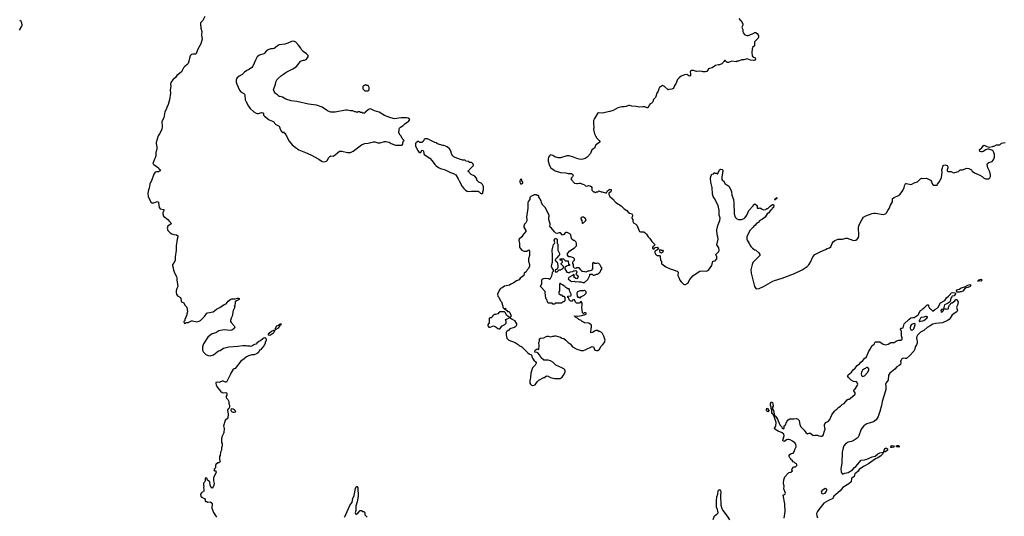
# Model space of a CAD drawing. Header units: inches. Extents: x 2473073 to 2657680, y 705365 to 849016.
# Tile 24 of 151: x 2529744 to 2547674, y 741884 to 750927. Entities that reach past the tile are written whole.
import ezdxf

# ---------------------------------------------------------------- set-up
doc = ezdxf.new("R2010")
doc.units = ezdxf.units.IN
doc.header["$MEASUREMENT"] = 0
for name, color, linetype in [('C5725', 7, 'Continuous'), ('C5734', 7, 'Continuous'), ('C5735', 7, 'Continuous'), ('C5744', 7, 'Continuous'), ('C5745', 7, 'Continuous')]:
    doc.layers.add(name, color=color, linetype=linetype)

msp = doc.modelspace()

# ---------------------------------------------------------------- linework, layer by layer
at = {"layer": 'C5725', "color": 5, "elevation": 40}
msp.add_lwpolyline([(2529741, 750739), (2529784, 750810), (2529789, 750830), (2529785, 750870), (2529773, 750893), (2529744, 750910)], dxfattribs=at)
at = {"layer": 'C5734', "color": 5}
for points, elevation in [([(2532703, 750000), (2532695, 749985), (2532655, 749945), (2532605, 749910), (2532584, 749876), (2532534, 749830), (2532498, 749782), (2532493, 749750), (2532497, 749710), (2532483, 749650), (2532490, 749590), (2532470, 749470), (2532450, 749385), (2532425, 749330), (2532412, 749290), (2532388, 749250), (2532370, 749142), (2532335, 749070), (2532340, 748990), (2532333, 748927), (2532293, 748850), (2532265, 748810), (2532231, 748690), (2532230, 748670), (2532244, 748610), (2532242, 748570), (2532224, 748510), (2532221, 748450), (2532211, 748410), (2532198, 748390), (2532171, 748310), (2532188, 748288), (2532270, 748231), (2532278, 748218), (2532311, 748190), (2532290, 748168), (2532270, 748158), (2532236, 748156), (2532211, 748149), (2532187, 748113), (2532151, 748010), (2532115, 747930), (2532100, 747860), (2532088, 747830), (2532077, 747770), (2532085, 747705), (2532130, 747602), (2532152, 747592), (2532188, 747592), (2532250, 747618), (2532270, 747602), (2532275, 747590), (2532283, 747510), (2532290, 747498), (2532305, 747485), (2532372, 747470), (2532371, 747450), (2532351, 747410), (2532351, 747389), (2532366, 747350), (2532385, 747330), (2532445, 747290), (2532471, 747251), (2532498, 747230), (2532502, 747210), (2532442, 747170), (2532431, 747130), (2532445, 747090), (2532458, 747070), (2532484, 747044), (2532512, 747030), (2532550, 747017), (2532602, 747010), (2532627, 746990), (2532627, 746970), (2532613, 746930), (2532591, 746810), (2532591, 746730), (2532576, 746610), (2532576, 746550), (2532557, 746503), (2532527, 746470), (2532528, 746452), (2532542, 746410), (2532548, 746368), (2532568, 746308), (2532598, 746250), (2532605, 746225), (2532607, 746187), (2532625, 746070), (2532606, 746030), (2532596, 745990), (2532595, 745955), (2532601, 745930), (2532620, 745900), (2532671, 745870), (2532681, 745850), (2532683, 745810), (2532690, 745792), (2532733, 745773), (2532752, 745730), (2532785, 745690), (2532796, 745650), (2532798, 745610), (2532785, 745570), (2532785, 745550), (2532754, 745470), (2532754, 745450), (2532734, 745430), (2532738, 745398), (2532750, 745394), (2532762, 745398), (2532770, 745414), (2532810, 745414), (2532870, 745442), (2532890, 745442), (2532970, 745427), (2533010, 745435), (2533039, 745450), (2533079, 745490), (2533110, 745525), (2533150, 745582), (2533169, 745591), (2533230, 745599), (2533268, 745610), (2533330, 745656), (2533390, 745686), (2533470, 745741), (2533506, 745754), (2533541, 745799), (2533590, 745835), (2533610, 745846), (2533670, 745842), (2533710, 745856), (2533730, 745856), (2533742, 745850), (2533742, 745830), (2533691, 745809), (2533671, 745789), (2533671, 745771), (2533659, 745721), (2533652, 745710), (2533662, 745690), (2533631, 745630), (2533616, 745530), (2533596, 745490), (2533586, 745450), (2533586, 745430), (2533595, 745410), (2533651, 745350), (2533661, 745330), (2533651, 745310), (2533642, 745298), (2533610, 745275), (2533574, 745266), (2533470, 745277), (2533370, 745262), (2533318, 745222), (2533250, 745204), (2533204, 745176), (2533170, 745148), (2533090, 745026), (2533072, 744970), (2533072, 744910), (2533092, 744870), (2533132, 744830), (2533174, 744810), (2533210, 744805), (2533274, 744826), (2533365, 744895), (2533394, 744906), (2533454, 744946), (2533550, 744971), (2533719, 744981), (2533810, 744996), (2533870, 744996), (2533891, 744991), (2533930, 744991), (2533950, 744985), (2533970, 744988), (2534007, 745013), (2534068, 745030), (2534069, 745051), (2534095, 745070), (2534130, 745084), (2534170, 745122), (2534188, 745132), (2534210, 745141), (2534226, 745130), (2534231, 745089), (2534212, 745050), (2534212, 745030), (2534190, 744986), (2534130, 744918), (2534112, 744908), (2534090, 744868), (2534070, 744849), (2534017, 744823), (2533970, 744824), (2533910, 744804), (2533874, 744786), (2533830, 744749), (2533771, 744710), (2533670, 744575), (2533650, 744569), (2533627, 744553), (2533591, 744490), (2533585, 744470), (2533562, 744438), (2533510, 744328), (2533490, 744329), (2533450, 744345), (2533430, 744344), (2533390, 744324), (2533370, 744322), (2533350, 744328), (2533318, 744322), (2533314, 744310), (2533325, 744270), (2533348, 744228), (2533400, 744160), (2533430, 744139), (2533450, 744135), (2533499, 744139), (2533511, 744131), (2533519, 744119), (2533518, 744090), (2533505, 744070), (2533505, 744045), (2533510, 744034), (2533534, 744010), (2533552, 743972), (2533553, 743933), (2533562, 743910), (2533562, 743870), (2533552, 743850), (2533540, 743840), (2533531, 743810), (2533538, 743750), (2533532, 743670), (2533485, 743630), (2533456, 743530), (2533465, 743485), (2533461, 743410), (2533456, 743390), (2533426, 743330), (2533418, 743290), (2533422, 743230), (2533432, 743210), (2533432, 743170), (2533418, 743130), (2533422, 743090), (2533402, 743050), (2533394, 742990), (2533382, 742970), (2533382, 742910), (2533392, 742890), (2533391, 742870), (2533370, 742858), (2533350, 742858), (2533318, 742830), (2533311, 742810), (2533311, 742769), (2533290, 742746), (2533282, 742730), (2533290, 742714), (2533310, 742714), (2533314, 742710), (2533321, 742690), (2533310, 742655), (2533275, 742590), (2533276, 742530), (2533284, 742484), (2533282, 742450), (2533270, 742422), (2533250, 742398), (2533230, 742408), (2533215, 742450), (2533209, 742509), (2533163, 742543), (2533150, 742578), (2533130, 742586), (2533122, 742570), (2533122, 742530), (2533110, 742506), (2533093, 742487), (2533092, 742450), (2533098, 742430), (2533092, 742410), (2533098, 742370), (2533097, 742343), (2533091, 742329), (2533070, 742322), (2533052, 742310), (2533038, 742290), (2533042, 742242), (2533053, 742233), (2533070, 742232), (2533082, 742222), (2533111, 742211), (2533122, 742190), (2533122, 742170), (2533130, 742154), (2533150, 742154), (2533170, 742142), (2533210, 742146), (2533234, 742134), (2533247, 742110), (2533251, 742090), (2533241, 742050), (2533241, 742030), (2533273, 741953), (2533295, 741915), (2533328, 741868)], 40), ([(2533878, 750000), (2533838, 749970), (2533816, 749944), (2533798, 749930), (2533740, 749900), (2533704, 749870), (2533691, 749850), (2533685, 749830), (2533688, 749792), (2533699, 749750), (2533745, 749645), (2533770, 749615), (2533823, 749583), (2533835, 749570), (2533844, 749550), (2533853, 749470), (2533868, 749430), (2533910, 749351), (2533941, 749310), (2534010, 749251), (2534050, 749225), (2534070, 749219), (2534090, 749220), (2534150, 749238), (2534171, 749230), (2534186, 749210), (2534187, 749187), (2534202, 749170), (2534290, 749106), (2534350, 749081), (2534370, 749066), (2534384, 749044), (2534410, 749019), (2534467, 748990), (2534476, 748976), (2534490, 748932), (2534510, 748892), (2534530, 748874), (2534542, 748878), (2534550, 748892), (2534552, 748870), (2534570, 748858), (2534590, 748831), (2534650, 748714), (2534707, 748650), (2534763, 748603), (2534830, 748554), (2534950, 748511), (2535045, 748465), (2535190, 748388), (2535250, 748345), (2535290, 748339), (2535330, 748348), (2535349, 748370), (2535370, 748411), (2535390, 748436), (2535410, 748446), (2535450, 748443), (2535470, 748451), (2535490, 748465), (2535530, 748505), (2535569, 748531), (2535610, 748531), (2535711, 748511), (2535770, 748511), (2535815, 748530), (2535970, 748646), (2536010, 748666), (2536030, 748671), (2536090, 748679), (2536190, 748701), (2536210, 748701), (2536267, 748687), (2536310, 748687), (2536390, 748711), (2536410, 748711), (2536470, 748696), (2536510, 748671), (2536590, 748645), (2536696, 748644), (2536722, 748658), (2536728, 748712), (2536742, 748718), (2536746, 748730), (2536710, 748766), (2536690, 748806), (2536670, 748826), (2536650, 748866), (2536649, 748890), (2536655, 748910), (2536655, 748930), (2536662, 748950), (2536678, 748970), (2536730, 749002), (2536758, 749030), (2536800, 749060), (2536826, 749070), (2536846, 749110), (2536816, 749136), (2536790, 749142), (2536690, 749141), (2536570, 749123), (2536547, 749127), (2536484, 749144), (2536390, 749181), (2536290, 749241), (2536206, 749270), (2536130, 749306), (2536094, 749290), (2536050, 749246), (2536038, 749242), (2536030, 749226), (2535990, 749226), (2535976, 749236), (2535950, 749238), (2535930, 749246), (2535910, 749246), (2535890, 749238), (2535867, 749247), (2535850, 749248), (2535810, 749268), (2535770, 749268), (2535710, 749282), (2535680, 749280), (2535490, 749245), (2535410, 749245), (2535389, 749249), (2535348, 749270), (2535250, 749333), (2535150, 749369), (2535006, 749390), (2534790, 749439), (2534686, 749450), (2534590, 749479), (2534530, 749519), (2534490, 749529), (2534470, 749529), (2534438, 749558), (2534402, 749582), (2534382, 749610), (2534369, 749649), (2534401, 749750), (2534413, 749807), (2534424, 749830), (2534460, 749860), (2534509, 749911), (2534550, 749936), (2534570, 749955), (2534610, 749979), (2534655, 750000)], 60), ([(2540000, 748390), (2539970, 748383), (2539930, 748386), (2539890, 748397), (2539830, 748424), (2539750, 748449), (2539710, 748449), (2539594, 748410), (2539551, 748409), (2539490, 748429), (2539450, 748455), (2539410, 748468), (2539390, 748448), (2539375, 748425), (2539367, 748390), (2539367, 748350), (2539391, 748270), (2539418, 748230), (2539458, 748198), (2539495, 748175), (2539590, 748147), (2539690, 748136), (2539730, 748126), (2539790, 748125), (2539800, 748120), (2539814, 748110), (2539822, 748090), (2539812, 748068), (2539790, 748046), (2539782, 748030), (2539792, 748010), (2539850, 747952), (2539890, 747942), (2539910, 747942), (2539930, 747952), (2539950, 747951), (2540000, 747931)], 60), ([(2540000, 746340), (2539982, 746342), (2539970, 746366), (2539930, 746406), (2539890, 746406), (2539870, 746398), (2539842, 746402), (2539828, 746430), (2539827, 746467), (2539818, 746490), (2539818, 746510), (2539830, 746534), (2539846, 746550), (2539846, 746570), (2539826, 746590), (2539774, 746606), (2539747, 746607), (2539720, 746640), (2539718, 746670), (2539763, 746717), (2539846, 746770), (2539886, 746810), (2539886, 746850), (2539876, 746876), (2539850, 746906), (2539830, 746906), (2539798, 746930), (2539785, 746965), (2539782, 747010), (2539762, 747030), (2539711, 747049), (2539690, 747049), (2539677, 747043), (2539650, 747018), (2539630, 747006), (2539590, 747046), (2539570, 747046), (2539530, 747035), (2539510, 747042), (2539482, 747062), (2539430, 747128), (2539406, 747150), (2539398, 747170), (2539406, 747190), (2539406, 747210), (2539389, 747249), (2539378, 747290), (2539378, 747330), (2539388, 747350), (2539388, 747370), (2539310, 747506), (2539268, 747550), (2539248, 747590), (2539247, 747607), (2539238, 747630), (2539200, 747700), (2539196, 747716), (2539190, 747726), (2539170, 747726), (2539150, 747738), (2539110, 747738), (2539054, 747710), (2539034, 747690), (2539034, 747650), (2539006, 747614), (2538998, 747590), (2538995, 747495), (2538976, 747330), (2538981, 747290), (2538977, 747263), (2538962, 747230), (2538937, 747203), (2538926, 747170), (2538926, 747150), (2538962, 747090), (2538958, 747070), (2538918, 747022), (2538888, 746972), (2538839, 746930), (2538834, 746910), (2538847, 746850), (2538846, 746790), (2538850, 746774), (2538891, 746731), (2538910, 746718), (2538930, 746711), (2538970, 746711), (2538988, 746712), (2539010, 746734), (2539030, 746714), (2539025, 746630), (2539012, 746570), (2539012, 746530), (2539026, 746470), (2539025, 746430), (2539002, 746390), (2538986, 746374), (2538970, 746338), (2538931, 746309), (2538922, 746270), (2538902, 746250), (2538860, 746220), (2538838, 746190), (2538790, 746169), (2538730, 746129), (2538686, 746114), (2538665, 746095), (2538635, 746085), (2538570, 746073), (2538533, 746047), (2538498, 746030), (2538479, 746010), (2538445, 745930), (2538450, 745894), (2538470, 745874), (2538502, 745810), (2538518, 745790), (2538542, 745710), (2538544, 745684), (2538570, 745654), (2538582, 745658), (2538587, 745673), (2538593, 745673), (2538598, 745638), (2538613, 745633), (2538630, 745614), (2538653, 745613), (2538670, 745594), (2538691, 745530), (2538674, 745510), (2538678, 745498), (2538690, 745494), (2538710, 745472), (2538752, 745450), (2538792, 745390), (2538790, 745366), (2538777, 745343), (2538762, 745330), (2538750, 745322), (2538670, 745295), (2538650, 745275), (2538623, 745257), (2538610, 745242), (2538603, 745230), (2538601, 745190), (2538618, 745130), (2538651, 745090), (2538766, 745046), (2538822, 745010), (2538846, 744986), (2538870, 744982), (2538890, 744971), (2539000, 744860), (2539024, 744844), (2539030, 744834), (2539053, 744833), (2539071, 744811), (2539071, 744790), (2539082, 744762), (2539105, 744730), (2539152, 744690), (2539151, 744670), (2539130, 744638), (2539085, 744590), (2539051, 744489), (2539046, 744410), (2539036, 744350), (2539036, 744310), (2539045, 744290), (2539062, 744270), (2539090, 744265), (2539130, 744278), (2539170, 744332), (2539200, 744360), (2539290, 744412), (2539310, 744414), (2539316, 744424), (2539340, 744440), (2539370, 744438), (2539410, 744411), (2539450, 744398), (2539490, 744391), (2539587, 744393), (2539620, 744420), (2539648, 744452), (2539675, 744510), (2539675, 744530), (2539669, 744550), (2539650, 744569), (2539618, 744590), (2539510, 744635), (2539450, 744689), (2539410, 744715), (2539370, 744729), (2539288, 744728), (2539238, 744770), (2539210, 744826), (2539180, 744860), (2539170, 744868), (2539126, 744870), (2539130, 744912), (2539168, 744932), (2539190, 744922), (2539198, 744930), (2539201, 744990), (2539198, 745050), (2539208, 745072), (2539210, 745114), (2539226, 745130), (2539290, 745132), (2539330, 745158), (2539350, 745162), (2539370, 745162), (2539410, 745152), (2539450, 745162), (2539470, 745162), (2539490, 745172), (2539510, 745171), (2539590, 745145), (2539614, 745130), (2539650, 745122), (2539691, 745091), (2539732, 745050), (2539766, 745026), (2539811, 744970), (2539892, 744930), (2539948, 744908), (2539970, 744904), (2540000, 744904)], 60), ([(2540000, 747330), (2539988, 747332), (2539970, 747322), (2539961, 747310), (2539962, 747302), (2539978, 747270), (2539984, 747224), (2539990, 747214), (2539998, 747222), (2540000, 747222)], 60), ([(2540000, 745582), (2539990, 745586), (2539981, 745690), (2539989, 745730), (2539988, 745768), (2539970, 745798), (2539954, 745790), (2539946, 745774), (2539935, 745765), (2539902, 745762), (2539886, 745766), (2539865, 745785), (2539850, 745826), (2539830, 745826), (2539810, 745818), (2539790, 745798), (2539770, 745806), (2539750, 745826), (2539742, 745862), (2539726, 745870), (2539726, 745890), (2539782, 745898), (2539786, 745910), (2539786, 745930), (2539758, 745990), (2539758, 746010), (2539750, 746026), (2539728, 746028), (2539690, 746048), (2539670, 746068), (2539650, 746078), (2539630, 746098), (2539606, 746110), (2539590, 746126), (2539578, 746122), (2539573, 746107), (2539572, 745990), (2539562, 745970), (2539564, 745944), (2539590, 745914), (2539610, 745914), (2539630, 745894), (2539650, 745894), (2539674, 745870), (2539670, 745806), (2539654, 745790), (2539633, 745787), (2539610, 745768), (2539510, 745766), (2539498, 745762), (2539490, 745746), (2539450, 745746), (2539442, 745762), (2539430, 745766), (2539370, 745768), (2539348, 745808), (2539346, 745830), (2539328, 745850), (2539327, 745867), (2539318, 745890), (2539316, 745976), (2539229, 746070), (2539254, 746126), (2539253, 746170), (2539261, 746199), (2539270, 746208), (2539290, 746215), (2539319, 746219), (2539372, 746212), (2539390, 746194), (2539410, 746214), (2539420, 746240), (2539436, 746264), (2539438, 746290), (2539448, 746310), (2539448, 746330), (2539466, 746350), (2539466, 746370), (2539440, 746400), (2539429, 746430), (2539433, 746470), (2539448, 746512), (2539449, 746630), (2539439, 746730), (2539456, 746810), (2539467, 746833), (2539482, 746850), (2539489, 746870), (2539479, 746910), (2539482, 746930), (2539490, 746942), (2539510, 746945), (2539532, 746930), (2539533, 746853), (2539542, 746842), (2539545, 746825), (2539545, 746730), (2539572, 746670), (2539572, 746648), (2539562, 746630), (2539518, 746582), (2539505, 746575), (2539494, 746550), (2539498, 746538), (2539513, 746533), (2539518, 746518), (2539533, 746513), (2539545, 746450), (2539544, 746416), (2539533, 746387), (2539494, 746370), (2539498, 746338), (2539530, 746334), (2539567, 746373), (2539590, 746374), (2539610, 746382), (2539626, 746390), (2539646, 746410), (2539646, 746430), (2539607, 746473), (2539606, 746490), (2539626, 746510), (2539622, 746542), (2539587, 746547), (2539586, 746570), (2539590, 746574), (2539650, 746574), (2539658, 746558), (2539674, 746550), (2539678, 746538), (2539733, 746533), (2539738, 746478), (2539754, 746470), (2539754, 746450), (2539730, 746448), (2539704, 746436), (2539680, 746420), (2539672, 746410), (2539672, 746390), (2539710, 746332), (2539730, 746322), (2539750, 746325), (2539770, 746336), (2539816, 746344), (2539830, 746354), (2539850, 746354), (2539870, 746362), (2539882, 746350), (2539892, 746330), (2539874, 746290), (2539896, 746276), (2539911, 746250), (2539905, 746230), (2539891, 746209), (2539870, 746215), (2539848, 746230), (2539838, 746250), (2539846, 746270), (2539842, 746282), (2539830, 746286), (2539812, 746268), (2539745, 746235), (2539734, 746210), (2539774, 746170), (2539790, 746162), (2539844, 746164), (2539870, 746152), (2539910, 746158), (2539932, 746152), (2539970, 746151), (2539996, 746144), (2540000, 746143)], 60), ([(2540000, 745988), (2539950, 745988), (2539902, 745970), (2539892, 745950), (2539894, 745890), (2539910, 745874), (2539930, 745874), (2539950, 745854), (2539976, 745884), (2540000, 745900)], 60), ([(2540000, 745423), (2539988, 745430), (2539969, 745449), (2539929, 745469), (2539910, 745488), (2539866, 745510), (2539862, 745522), (2539846, 745530), (2539850, 745534), (2539910, 745531), (2539980, 745540), (2540000, 745549)], 60), ([(2535650, 741871), (2535670, 741886), (2535686, 741914), (2535707, 741973), (2535759, 742081), (2535796, 742144), (2535811, 742210), (2535835, 742265), (2535858, 742390), (2535870, 742418), (2535890, 742432), (2535903, 742403), (2535910, 742250), (2535890, 742150), (2535868, 742070), (2535867, 741990), (2535851, 741950), (2535862, 741930), (2535875, 741925), (2535900, 741940), (2535946, 741990), (2535970, 741992), (2535993, 741973), (2536012, 741972), (2536030, 741954), (2536032, 741910), (2536071, 741871)], 40)]:
    msp.add_lwpolyline(points, dxfattribs=dict(at, elevation=elevation))
for points, elevation in [([(2536050, 749738), (2536030, 749726), (2536010, 749726), (2535994, 749710), (2535994, 749670), (2536030, 749634), (2536090, 749634), (2536106, 749650), (2536106, 749690), (2536090, 749726), (2536070, 749726)], 60), ([(2537170, 748758), (2537130, 748758), (2537110, 748748), (2537093, 748707), (2537070, 748693), (2537030, 748688), (2537010, 748706), (2536990, 748706), (2536978, 748702), (2536973, 748687), (2536958, 748682), (2536954, 748670), (2536954, 748630), (2536991, 748550), (2537008, 748528), (2537030, 748511), (2537050, 748511), (2537070, 748551), (2537090, 748545), (2537099, 748530), (2537101, 748490), (2537107, 748470), (2537210, 748406), (2537255, 748355), (2537303, 748290), (2537327, 748267), (2537370, 748237), (2537410, 748217), (2537494, 748194), (2537590, 748146), (2537645, 748125), (2537684, 748104), (2537731, 748031), (2537746, 747990), (2537799, 747890), (2537830, 747851), (2537861, 747821), (2537890, 747806), (2537910, 747801), (2537970, 747806), (2538090, 747802), (2538114, 747790), (2538134, 747770), (2538150, 747762), (2538170, 747762), (2538178, 747770), (2538178, 747790), (2538187, 747813), (2538188, 747830), (2538188, 747890), (2538170, 747926), (2538146, 747950), (2538106, 747970), (2538070, 748006), (2538067, 748027), (2538058, 748050), (2538030, 748078), (2537966, 748110), (2537927, 748147), (2537922, 748162), (2537906, 748170), (2537922, 748178), (2537927, 748193), (2538006, 748270), (2538002, 748302), (2537987, 748307), (2537982, 748322), (2537970, 748326), (2537930, 748326), (2537922, 748342), (2537868, 748348), (2537862, 748362), (2537850, 748366), (2537810, 748366), (2537796, 748376), (2537770, 748378), (2537675, 748415), (2537650, 748428), (2537629, 748450), (2537615, 748470), (2537589, 748550), (2537573, 748573), (2537528, 748610), (2537470, 748635), (2537450, 748635), (2537350, 748669), (2537330, 748682), (2537306, 748690)], 60), ([(2538870, 748026), (2538854, 747990), (2538854, 747970), (2538870, 747934), (2538890, 747942), (2538906, 747950), (2538906, 747970), (2538887, 747987), (2538886, 748010)], 60), ([(2538490, 745609), (2538478, 745602), (2538450, 745569), (2538410, 745558), (2538382, 745558), (2538370, 745546), (2538358, 745542), (2538350, 745508), (2538330, 745498), (2538304, 745496), (2538293, 745487), (2538291, 745409), (2538271, 745370), (2538271, 745350), (2538290, 745331), (2538312, 745328), (2538371, 745351), (2538422, 745330), (2538450, 745305), (2538470, 745298), (2538490, 745298), (2538529, 745351), (2538581, 745379), (2538600, 745400), (2538605, 745410), (2538605, 745430), (2538595, 745450), (2538596, 745456), (2538586, 745470), (2538610, 745472), (2538662, 745498), (2538666, 745510), (2538640, 745520), (2538610, 745548), (2538588, 745590), (2538570, 745608)], 60), ([(2534403, 745283), (2534398, 745290), (2534403, 745297), (2534404, 745310), (2534429, 745350), (2534457, 745363), (2534490, 745391), (2534511, 745391), (2534501, 745379), (2534501, 745370), (2534484, 745356), (2534450, 745310), (2534410, 745284)], 40), ([(2534290, 745179), (2534269, 745190), (2534301, 745230), (2534330, 745256), (2534370, 745274), (2534393, 745273), (2534370, 745229), (2534346, 745206), (2534310, 745184)], 40), ([(2533648, 743772), (2533630, 743774), (2533605, 743785), (2533595, 743810), (2533593, 743827), (2533600, 743840), (2533610, 743844), (2533630, 743842), (2533648, 743830), (2533666, 743810), (2533675, 743790), (2533670, 743779)], 40)]:
    msp.add_lwpolyline(points, close=True, dxfattribs=dict(at, elevation=elevation))
at = {"layer": 'C5735', "color": 5}
for points, elevation in [([(2533118, 750982), (2533081, 750910), (2533039, 750870), (2533034, 750850), (2533045, 750770), (2533062, 750710), (2533057, 750650), (2533066, 750570), (2533042, 750490), (2532991, 750390), (2532958, 750310), (2532950, 750302), (2532897, 750297), (2532871, 750290), (2532850, 750270), (2532840, 750250), (2532827, 750170), (2532810, 750129), (2532795, 750110), (2532750, 750074), (2532730, 750052), (2532703, 750000)], 40), ([(2534655, 750000), (2534718, 750030), (2534778, 750070), (2534818, 750110), (2534858, 750170), (2534910, 750191), (2534930, 750191), (2534958, 750202), (2534988, 750230), (2534995, 750250), (2534995, 750275), (2534988, 750288), (2534968, 750308), (2534906, 750346), (2534884, 750370), (2534864, 750410), (2534823, 750463), (2534770, 750515), (2534735, 750535), (2534692, 750530), (2534630, 750500), (2534570, 750481), (2534471, 750469), (2534430, 750444), (2534378, 750402), (2534350, 750395), (2534310, 750395), (2534270, 750378), (2534230, 750356), (2534204, 750316), (2534190, 750303), (2534110, 750279), (2534090, 750269), (2534071, 750250), (2534036, 750190), (2533990, 750078), (2533970, 750055), (2533910, 750015), (2533890, 750009), (2533878, 750000)], 60)]:
    msp.add_lwpolyline(points, dxfattribs=dict(at, elevation=elevation))
at = {"layer": 'C5744', "color": 5}
for points, elevation in [([(2541975, 750000), (2541962, 749990), (2541952, 749970), (2541962, 749950), (2541962, 749930), (2541958, 749910), (2541950, 749898), (2541930, 749902), (2541890, 749929), (2541850, 749924), (2541790, 749901), (2541751, 749869), (2541725, 749835), (2541690, 749758), (2541671, 749730), (2541658, 749690), (2541645, 749675), (2541617, 749663), (2541564, 749656), (2541550, 749648), (2541488, 749708), (2541450, 749728), (2541392, 749690), (2541381, 749670), (2541370, 749628), (2541346, 749590), (2541331, 749529), (2541321, 749510), (2541288, 749472), (2541271, 749430), (2541258, 749410), (2541250, 749402), (2541227, 749393), (2541207, 749373), (2541191, 749329), (2541177, 749323), (2541170, 749322), (2541130, 749337), (2541090, 749342), (2541030, 749335), (2540969, 749349), (2540890, 749354), (2540850, 749364), (2540830, 749364), (2540790, 749349), (2540750, 749341), (2540710, 749341), (2540638, 749322), (2540550, 749273), (2540490, 749253), (2540350, 749227), (2540282, 749230), (2540264, 749216), (2540210, 749129), (2540194, 749090), (2540191, 749030), (2540199, 748970), (2540195, 748930), (2540211, 748851), (2540231, 748810), (2540256, 748770), (2540298, 748730), (2540311, 748710), (2540302, 748690), (2540234, 748646), (2540211, 748589), (2540164, 748556), (2540141, 748490), (2540079, 748421), (2540041, 748399), (2540000, 748390)], 60), ([(2542266, 750000), (2542254, 749986), (2542230, 749975), (2542190, 749975), (2542170, 749984), (2542129, 749989), (2542070, 749985), (2542015, 750000)], 60), ([(2540000, 747931), (2540030, 747918), (2540050, 747902), (2540070, 747898), (2540110, 747907), (2540130, 747903), (2540150, 747890), (2540163, 747870), (2540165, 747825), (2540170, 747814), (2540193, 747793), (2540212, 747792), (2540230, 747782), (2540250, 747794), (2540270, 747794), (2540290, 747812), (2540330, 747792), (2540351, 747791), (2540410, 747772), (2540427, 747773), (2540449, 747810), (2540470, 747831), (2540490, 747838), (2540514, 747834), (2540512, 747810), (2540494, 747786), (2540472, 747768), (2540471, 747750), (2540478, 747730), (2540491, 747710), (2540531, 747671), (2540555, 747655), (2540570, 747631), (2540600, 747600), (2540695, 747535), (2540750, 747482), (2540802, 747450), (2540823, 747423), (2540850, 747405), (2540894, 747390), (2540902, 747370), (2540902, 747350), (2540893, 747327), (2540892, 747310), (2540911, 747291), (2540912, 747250), (2540922, 747230), (2540963, 747203), (2540983, 747183), (2541032, 747072), (2541050, 747062), (2541110, 747061), (2541141, 747041), (2541160, 747020), (2541190, 746972), (2541221, 746941), (2541256, 746890), (2541301, 746841), (2541307, 746830), (2541303, 746817), (2541276, 746790), (2541266, 746770), (2541270, 746765), (2541290, 746751), (2541309, 746771), (2541323, 746777), (2541350, 746786), (2541360, 746780), (2541374, 746750), (2541346, 746730), (2541321, 746719), (2541313, 746710), (2541310, 746690), (2541314, 746674), (2541320, 746660), (2541340, 746640), (2541350, 746634), (2541394, 746630), (2541410, 746614), (2541414, 746550), (2541432, 746532), (2541432, 746490), (2541440, 746480), (2541510, 746425), (2541590, 746391), (2541650, 746372), (2541690, 746352), (2541714, 746350), (2541734, 746330), (2541731, 746270), (2541745, 746230), (2541766, 746186), (2541790, 746152), (2541830, 746112), (2541850, 746105), (2541870, 746106), (2541910, 746131), (2541946, 746194), (2541999, 746261), (2542081, 746319), (2542130, 746347), (2542170, 746356), (2542250, 746345), (2542290, 746365), (2542349, 746450), (2542369, 746531), (2542410, 746538), (2542436, 746570), (2542437, 746610), (2542421, 746650), (2542473, 746707), (2542484, 746730), (2542473, 746770), (2542439, 746830), (2542461, 746930), (2542457, 746970), (2542445, 747010), (2542442, 747098), (2542459, 747181), (2542493, 747270), (2542497, 747310), (2542481, 747370), (2542483, 747450), (2542466, 747546), (2542395, 747670), (2542375, 747710), (2542362, 747750), (2542354, 747874), (2542329, 747970), (2542322, 748030), (2542328, 748070), (2542349, 748111), (2542377, 748123), (2542390, 748142), (2542410, 748134), (2542430, 748134), (2542450, 748114), (2542479, 748181), (2542489, 748191), (2542510, 748203), (2542536, 748196), (2542547, 748187), (2542551, 748170), (2542530, 748066), (2542530, 748014), (2542540, 748000), (2542564, 747984), (2542585, 747945), (2542657, 747897), (2542691, 747830), (2542705, 747790), (2542711, 747729), (2542741, 747650), (2542750, 747594), (2542754, 747390), (2542774, 747334), (2542801, 747301), (2542831, 747291), (2542888, 747288), (2542934, 747306), (2542954, 747326), (2542983, 747370), (2543021, 747450), (2543100, 747540), (2543110, 747558), (2543130, 747571), (2543161, 747550), (2543171, 747530), (2543174, 747494), (2543207, 747493), (2543230, 747502), (2543250, 747482), (2543290, 747466), (2543330, 747471), (2543350, 747486), (2543370, 747491), (2543409, 747531), (2543450, 747561), (2543470, 747561), (2543479, 747550), (2543473, 747507), (2543446, 747490), (2543437, 747463), (2543410, 747448), (2543385, 747410), (2543358, 747390), (2543318, 747330), (2543270, 747294), (2543225, 747270), (2543190, 747235), (2543170, 747222), (2543130, 747178), (2543112, 747168), (2543102, 747150), (2543078, 747122), (2543042, 747090), (2542985, 746975), (2542985, 746930), (2542990, 746914), (2543030, 746852), (2543038, 746830), (2543058, 746798), (2543090, 746765), (2543130, 746738), (2543152, 746730), (2543204, 746684), (2543222, 746650), (2543222, 746630), (2543097, 746503), (2543082, 746470), (2543061, 746370), (2543066, 746310), (2543127, 746070), (2543150, 746031), (2543170, 746023), (2543211, 746031), (2543290, 746066), (2543456, 746164), (2543490, 746179), (2543630, 746220), (2543852, 746308), (2543990, 746373), (2544085, 746435), (2544114, 746466), (2544145, 746510), (2544189, 746611), (2544226, 746654), (2544321, 746699), (2544420, 746740), (2544450, 746758), (2544490, 746771), (2544513, 746790), (2544538, 746850), (2544563, 746890), (2544590, 746907), (2544650, 746933), (2544730, 746930), (2544790, 746948), (2544810, 746947), (2544930, 746906), (2544970, 746911), (2544995, 746930), (2545017, 746963), (2545024, 746990), (2545025, 747030), (2545016, 747110), (2545019, 747150), (2545029, 747190), (2545077, 747283), (2545110, 747330), (2545150, 747353), (2545270, 747397), (2545298, 747402), (2545330, 747405), (2545470, 747379), (2545510, 747391), (2545529, 747411), (2545550, 747450), (2545577, 747490), (2545601, 747550), (2545639, 747610), (2545639, 747670), (2545670, 747691), (2545750, 747723), (2545779, 747750), (2545826, 747814), (2545849, 747870), (2545860, 747920), (2545867, 747933), (2545879, 747941), (2545890, 747944), (2545970, 747927), (2545990, 747931), (2546030, 747955), (2546090, 747976), (2546149, 748031), (2546170, 748042), (2546210, 748036), (2546250, 748041), (2546270, 748037), (2546330, 748005), (2546350, 747982), (2546356, 747950), (2546370, 747925), (2546390, 747916), (2546450, 747914), (2546455, 747930), (2546480, 747960), (2546530, 748050), (2546545, 748150), (2546539, 748190), (2546543, 748210), (2546562, 748270), (2546570, 748278), (2546590, 748285), (2546631, 748270), (2546645, 748250), (2546645, 748230), (2546632, 748190), (2546633, 748173), (2546650, 748162), (2546704, 748164), (2546750, 748141), (2546770, 748143), (2546837, 748163), (2546868, 748192), (2546910, 748191), (2546990, 748221), (2547030, 748218), (2547074, 748194), (2547091, 748170), (2547130, 748136), (2547230, 748098), (2547272, 748070), (2547292, 748050), (2547330, 748031), (2547350, 748026), (2547392, 748028), (2547412, 748048), (2547422, 748070), (2547424, 748110), (2547404, 748170), (2547374, 748230), (2547362, 748290), (2547370, 748311), (2547394, 748326), (2547450, 748347), (2547472, 748368), (2547486, 748390), (2547496, 748424), (2547495, 748470), (2547484, 748510), (2547470, 748535), (2547462, 748542), (2547390, 748569), (2547370, 748569), (2547340, 748560), (2547290, 748529), (2547270, 748523), (2547250, 748521), (2547229, 748529), (2547225, 748550), (2547237, 748570), (2547264, 748596), (2547290, 748632), (2547310, 748642), (2547355, 748615), (2547405, 748605), (2547461, 748619), (2547470, 748626), (2547490, 748625), (2547530, 748647), (2547590, 748647), (2547623, 748677), (2547650, 748685), (2547691, 748691)], 60), ([(2540000, 747222), (2540010, 747225), (2540054, 747270), (2540057, 747290), (2540044, 747310), (2540030, 747319), (2540010, 747329), (2540000, 747330)], 60), ([(2540000, 746143), (2540030, 746142), (2540090, 746194), (2540116, 746244), (2540126, 746270), (2540127, 746293), (2540170, 746294), (2540190, 746274), (2540210, 746274), (2540248, 746292), (2540270, 746294), (2540290, 746314), (2540302, 746318), (2540310, 746334), (2540322, 746338), (2540328, 746372), (2540342, 746378), (2540346, 746410), (2540326, 746430), (2540308, 746470), (2540290, 746488), (2540265, 746495), (2540247, 746487), (2540210, 746486), (2540190, 746506), (2540178, 746502), (2540174, 746490), (2540174, 746390), (2540157, 746363), (2540150, 746358), (2540124, 746356), (2540110, 746346), (2540090, 746346), (2540052, 746328), (2540035, 746335), (2540000, 746340)], 60), ([(2540000, 745900), (2540000, 745900), (2540026, 745910), (2540050, 745934), (2540058, 745950), (2540058, 745970), (2540050, 745986), (2540036, 745996), (2540030, 745998), (2540010, 745988), (2540000, 745988)], 60), ([(2543665, 741850), (2543681, 741970), (2543679, 742110), (2543649, 742270), (2543686, 742294), (2543692, 742308), (2543677, 742337), (2543662, 742382), (2543667, 742430), (2543655, 742490), (2543656, 742550), (2543677, 742603), (2543743, 742677), (2543756, 742684), (2543789, 742690), (2543815, 742710), (2543802, 742730), (2543803, 742737), (2543808, 742750), (2543830, 742774), (2543838, 742782), (2543870, 742786), (2543895, 742810), (2543895, 742830), (2543890, 742838), (2543866, 742850), (2543848, 742868), (2543830, 742878), (2543810, 742908), (2543795, 742915), (2543788, 742930), (2543769, 742949), (2543758, 742970), (2543758, 742990), (2543770, 743012), (2543790, 743025), (2543830, 743031), (2543850, 743058), (2543861, 743099), (2543885, 743150), (2543875, 743195), (2543859, 743219), (2543814, 743254), (2543776, 743276), (2543750, 743285), (2543730, 743284), (2543710, 743276), (2543670, 743249), (2543646, 743250), (2543639, 743270), (2543665, 743350), (2543657, 743377), (2543630, 743402), (2543553, 743433), (2543495, 743470), (2543489, 743490), (2543513, 743527), (2543517, 743590), (2543478, 743718), (2543470, 743722), (2543463, 743743), (2543450, 743750), (2543443, 743770), (2543442, 743830), (2543430, 743848), (2543430, 743870), (2543414, 743910), (2543414, 743930), (2543430, 743966), (2543450, 743956), (2543461, 743930), (2543464, 743890), (2543453, 743870), (2543454, 743834), (2543470, 743810), (2543482, 743742), (2543496, 743716), (2543510, 743706), (2543542, 743650), (2543587, 743550), (2543617, 743517), (2543630, 743492), (2543650, 743478), (2543668, 743490), (2543666, 743530), (2543682, 743538), (2543712, 743610), (2543737, 743643), (2543770, 743659), (2543841, 743659), (2543890, 743667), (2543910, 743659), (2543937, 743630), (2543953, 743550), (2543974, 743510), (2544031, 743450), (2544058, 743410), (2544090, 743385), (2544130, 743402), (2544190, 743362), (2544210, 743354), (2544230, 743362), (2544270, 743362), (2544294, 743350), (2544330, 743341), (2544350, 743341), (2544368, 743350), (2544384, 743370), (2544396, 743424), (2544412, 743470), (2544397, 743530), (2544397, 743550), (2544405, 743570), (2544425, 743590), (2544470, 743618), (2544495, 743645), (2544533, 743730), (2544580, 743800), (2544589, 743810), (2544626, 743834), (2544662, 743870), (2544692, 743888), (2544730, 743923), (2544760, 743940), (2544813, 744007), (2544830, 744016), (2544850, 744018), (2544868, 744030), (2544958, 744110), (2544955, 744130), (2544935, 744170), (2544942, 744190), (2544967, 744213), (2545000, 744270), (2545005, 744290), (2545000, 744310), (2544982, 744330), (2544970, 744335), (2544930, 744336), (2544885, 744365), (2544836, 744410), (2544825, 744430), (2544825, 744450), (2544830, 744459), (2544893, 744507), (2544919, 744550), (2544957, 744583), (2544997, 744630), (2545039, 744661), (2545063, 744690), (2545099, 744721), (2545130, 744757), (2545166, 744790), (2545204, 744890), (2545230, 744925), (2545266, 744994), (2545298, 745010), (2545310, 745022), (2545319, 745050), (2545330, 745061), (2545410, 745062), (2545470, 745017), (2545512, 745008), (2545560, 745020), (2545610, 745051), (2545670, 745051), (2545706, 745074), (2545750, 745093), (2545790, 745094), (2545812, 745110), (2545816, 745130), (2545804, 745170), (2545803, 745250), (2545785, 745290), (2545789, 745310), (2545810, 745311), (2545830, 745318), (2545849, 745390), (2545934, 745470), (2545970, 745495), (2546010, 745506), (2546030, 745502), (2546108, 745552), (2546149, 745630), (2546170, 745642), (2546198, 745670), (2546228, 745690), (2546270, 745732), (2546290, 745734), (2546294, 745730), (2546294, 745710), (2546310, 745674), (2546330, 745662), (2546370, 745622), (2546410, 745651), (2546450, 745671), (2546470, 745692), (2546509, 745771), (2546590, 745816), (2546620, 745860), (2546656, 745890), (2546692, 745928), (2546707, 745953), (2546730, 745962), (2546770, 745956), (2546783, 745943), (2546785, 745930), (2546780, 745920), (2546759, 745901), (2546727, 745893), (2546719, 745881), (2546703, 745857), (2546686, 745794), (2546677, 745783), (2546642, 745758), (2546583, 745737), (2546564, 745664), (2546570, 745654), (2546590, 745662), (2546610, 745662), (2546630, 745654), (2546650, 745662), (2546658, 745670), (2546658, 745690), (2546678, 745730), (2546695, 745745), (2546709, 745771), (2546727, 745773), (2546746, 745790), (2546775, 745805), (2546790, 745832), (2546810, 745832), (2546831, 745791), (2546822, 745730), (2546802, 745690), (2546818, 745650), (2546821, 745630), (2546811, 745610), (2546727, 745553), (2546690, 745493), (2546670, 745469), (2546638, 745450), (2546550, 745408), (2546424, 745396), (2546370, 745382), (2546325, 745350), (2546270, 745322), (2546208, 745270), (2546146, 745234), (2546096, 745184), (2546081, 745159), (2546076, 745130), (2546086, 745070), (2546085, 745035), (2546074, 745006), (2546053, 744967), (2546044, 744930), (2546027, 744890), (2545950, 744805), (2545890, 744757), (2545870, 744756), (2545830, 744763), (2545808, 744752), (2545793, 744730), (2545786, 744710), (2545790, 744670), (2545783, 744650), (2545761, 744630), (2545714, 744606), (2545679, 744561), (2545590, 744490), (2545563, 744457), (2545556, 744364), (2545542, 744338), (2545515, 744310), (2545508, 744290), (2545516, 744256), (2545516, 744190), (2545507, 744150), (2545448, 743972), (2545438, 743902), (2545409, 743790), (2545376, 743704), (2545338, 743642), (2545319, 743621), (2545294, 743607), (2545170, 743566), (2545134, 743546), (2545116, 743530), (2545070, 743470), (2545024, 743350), (2545013, 743327), (2544994, 743306), (2544923, 743257), (2544890, 743245), (2544830, 743234), (2544810, 743224), (2544789, 743211), (2544754, 743166), (2544738, 743130), (2544720, 743050), (2544723, 742990), (2544715, 742910), (2544716, 742850), (2544695, 742750), (2544703, 742690), (2544710, 742675), (2544730, 742651), (2544769, 742671), (2544830, 742682), (2544909, 742731), (2544947, 742773), (2544971, 742789), (2545070, 742906), (2545130, 742910), (2545170, 742922), (2545270, 742967), (2545320, 742980), (2545370, 743020), (2545410, 743041), (2545474, 743054), (2545452, 743008), (2545419, 742981), (2545358, 742942), (2545330, 742933), (2545203, 742837), (2545111, 742790), (2545030, 742735), (2545010, 742708), (2544970, 742668), (2544954, 742666), (2544941, 742610), (2544899, 742581), (2544891, 742570), (2544885, 742510), (2544844, 742476), (2544733, 742407), (2544684, 742350), (2544571, 742250), (2544556, 742230), (2544550, 742209), (2544470, 742173), (2544390, 742121), (2544295, 742010), (2544270, 741973), (2544259, 741950), (2544256, 741930), (2544260, 741890), (2544270, 741858)], 40), ([(2540000, 745549), (2540010, 745554), (2540030, 745554), (2540066, 745570), (2540062, 745582), (2540050, 745586), (2540030, 745586), (2540010, 745578), (2540000, 745582)], 60), ([(2540000, 744904), (2540010, 744904), (2540044, 744916), (2540170, 744979), (2540191, 744970), (2540218, 744910), (2540250, 744902), (2540270, 744905), (2540305, 744930), (2540335, 744985), (2540364, 745010), (2540394, 745050), (2540404, 745090), (2540402, 745110), (2540383, 745163), (2540358, 745210), (2540330, 745238), (2540310, 745248), (2540290, 745248), (2540267, 745267), (2540233, 745267), (2540210, 745258), (2540190, 745238), (2540170, 745228), (2540146, 745226), (2540149, 745310), (2540155, 745330), (2540155, 745350), (2540148, 745370), (2540110, 745402), (2540032, 745408), (2540010, 745418), (2540000, 745423)], 60), ([(2542374, 741826), (2542398, 741890), (2542440, 741920), (2542462, 741950), (2542450, 742008), (2542433, 742053), (2542432, 742168), (2542442, 742238), (2542459, 742290), (2542465, 742350), (2542470, 742363), (2542490, 742371), (2542507, 742350), (2542510, 742334), (2542504, 742256), (2542509, 742089), (2542529, 742029), (2542550, 741987), (2542627, 741887), (2542670, 741822)], 40)]:
    msp.add_lwpolyline(points, dxfattribs=dict(at, elevation=elevation))
for points, elevation in [([(2543510, 747649), (2543489, 747650), (2543507, 747653), (2543505, 747670), (2543518, 747678), (2543526, 747674), (2543526, 747686), (2543534, 747690), (2543531, 747670), (2543515, 747665)], 60), ([(2541430, 746678), (2541410, 746689), (2541401, 746710), (2541398, 746730), (2541402, 746738), (2541410, 746742), (2541430, 746732), (2541451, 746731), (2541461, 746710), (2541450, 746688)], 60), ([(2546890, 745972), (2546870, 745973), (2546850, 745967), (2546807, 745967), (2546802, 745990), (2546810, 746006), (2546850, 746019), (2546890, 746043), (2546956, 746064), (2547010, 746095), (2547050, 746105), (2547060, 746100), (2547065, 746090), (2547051, 746070), (2547012, 746048), (2546963, 746037), (2546917, 745983)], 40), ([(2547250, 746163), (2547230, 746169), (2547187, 746167), (2547192, 746172), (2547208, 746172), (2547210, 746191), (2547250, 746203), (2547263, 746190), (2547257, 746170)], 40), ([(2546250, 745525), (2546236, 745524), (2546210, 745513), (2546157, 745503), (2546148, 745492), (2546130, 745455), (2546122, 745450), (2546122, 745430), (2546130, 745429), (2546145, 745435), (2546190, 745441), (2546210, 745449), (2546265, 745490), (2546276, 745510), (2546274, 745514)], 40), ([(2546558, 745658), (2546530, 745649), (2546517, 745630), (2546521, 745610), (2546530, 745603), (2546550, 745611), (2546564, 745630), (2546568, 745650)], 40), ([(2546030, 745397), (2545982, 745378), (2545963, 745350), (2545961, 745310), (2545968, 745288), (2545990, 745276), (2546010, 745280), (2546025, 745295), (2546049, 745369), (2546049, 745389)], 40), ([(2545170, 744593), (2545128, 744572), (2545090, 744542), (2545071, 744510), (2545067, 744470), (2545071, 744450), (2545080, 744440), (2545091, 744431), (2545110, 744434), (2545130, 744444), (2545189, 744510), (2545209, 744550), (2545209, 744570), (2545190, 744592)], 40), ([(2543370, 743785), (2543350, 743799), (2543343, 743810), (2543341, 743830), (2543350, 743851), (2543370, 743838), (2543383, 743810), (2543382, 743790)], 40), ([(2545630, 743136), (2545610, 743139), (2545605, 743150), (2545614, 743170), (2545630, 743174), (2545656, 743170), (2545670, 743149), (2545659, 743141)], 40), ([(2545750, 743144), (2545709, 743149), (2545709, 743170), (2545730, 743175), (2545750, 743173), (2545770, 743149)], 40), ([(2545490, 743057), (2545481, 743061), (2545479, 743070), (2545486, 743090), (2545503, 743117), (2545510, 743122), (2545530, 743125), (2545546, 743110), (2545545, 743090), (2545510, 743061)], 40), ([(2544410, 742389), (2544348, 742350), (2544338, 742330), (2544347, 742307), (2544370, 742296), (2544410, 742307), (2544437, 742343), (2544442, 742362), (2544442, 742370), (2544430, 742382)], 40)]:
    msp.add_lwpolyline(points, close=True, dxfattribs=dict(at, elevation=elevation))
at = {"layer": 'C5745', "color": 5, "elevation": 60}
for points in [[(2542842, 750950), (2542870, 750912), (2542884, 750904), (2542912, 750852), (2542912, 750830), (2542892, 750790), (2542898, 750770), (2542911, 750750), (2542911, 750710), (2542918, 750690), (2542950, 750652), (2542990, 750638), (2543010, 750638), (2543030, 750645), (2543050, 750658), (2543090, 750671), (2543130, 750691), (2543151, 750691), (2543182, 750670), (2543190, 750654), (2543198, 750630), (2543198, 750610), (2543191, 750590), (2543131, 750530), (2543122, 750510), (2543122, 750450), (2543090, 750418), (2543083, 750390), (2543078, 750330), (2543085, 750270), (2543094, 750250), (2543134, 750230), (2543142, 750210), (2543131, 750189), (2543110, 750182), (2543049, 750189), (2542990, 750215), (2542930, 750195), (2542890, 750195), (2542831, 750169), (2542810, 750169), (2542790, 750162), (2542710, 750169), (2542650, 750148), (2542630, 750146), (2542590, 750186), (2542578, 750182), (2542572, 750168), (2542558, 750162), (2542554, 750150), (2542530, 750126), (2542490, 750106), (2542470, 750106), (2542414, 750090), (2542351, 750049), (2542303, 750037), (2542290, 750029), (2542266, 750000)], [(2542015, 750000), (2542010, 750001), (2541978, 750002), (2541975, 750000)]]:
    msp.add_lwpolyline(points, dxfattribs=at)

doc.saveas('drawing.dxf')
